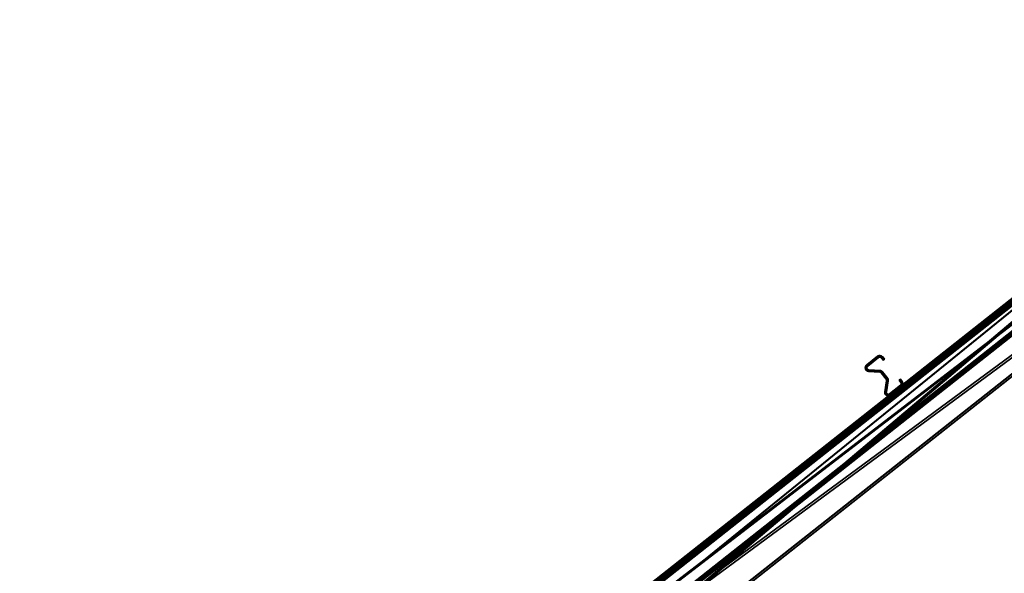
# Model space of a CAD drawing. Header units: millimetres. Extents: x 93711086 to 93775423, y 1247239064 to 1247319365.
# Tile 4 of 256: x 93720195 to 93722754, y 1247247997 to 1247249436. Entities that reach past the tile are written whole.
import ezdxf

# ---------------------------------------------------------------- set-up
doc = ezdxf.new("R2010")
doc.units = ezdxf.units.MM
doc.layers.add('BEAM', color=7, linetype='Continuous')

# ---------------------------------------------------------------- blocks, each defined once
blk = doc.blocks.new('d0f043a5-ffd2-42e8-9550-40fc0c23f07d')
at = {"color": 0, "transparency": 16777216}
mesh = blk.add_polyface(dxfattribs=at)
corners = [(93722396.4, 1247248538.7, 2826.4), (93722424.9, 1247248561.2, 2826.4), (93722424.9, 1247248561.2, 1626.4), (93722396.4, 1247248538.7, 1626.4), (93722426.5, 1247248562.2, 2826.4), (93722426.5, 1247248562.2, 1626.4), (93722428.2, 1247248562.9, 2826.4), (93722428.2, 1247248562.9, 1626.4), (93722430, 1247248563.2, 1626.4), (93722428.4, 1247248558.5, 2826.4), (93722427.5, 1247248558, 2826.4), (93722427.5, 1247248558, 1626.4), (93722428.4, 1247248558.5, 1626.4), (93722399, 1247248535.4, 2826.4), (93722399, 1247248535.4, 1626.4), (93722398.3, 1247248534.8, 2826.4), (93722398.3, 1247248534.8, 1626.4), (93722397.7, 1247248534, 2826.4), (93722397.7, 1247248534, 1626.4), (93722397.3, 1247248533.1, 2826.4), (93722397.3, 1247248533.1, 1626.4), (93722397.1, 1247248532.2, 2826.4), (93722397.1, 1247248532.2, 1626.4), (93722397, 1247248531.2, 2826.4), (93722397, 1247248531.2, 1626.4), (93722392.9, 1247248531.2, 2826.4), (93722393, 1247248532.9, 2826.4), (93722393, 1247248532.9, 1626.4), (93722393.4, 1247248534.5, 2826.4), (93722393.4, 1247248534.5, 1626.4), (93722394.1, 1247248536.1, 2826.4), (93722394.1, 1247248536.1, 1626.4), (93722395.2, 1247248537.5, 2826.4), (93722395.2, 1247248537.5, 1626.4), (93722393.1, 1247248529.4, 1626.4), (93722430, 1247248563.2, 2826.4), (93722429.3, 1247248558.9, 2826.4)]
mesh.append_faces([[corners[k] for k in face] for face in [(0, 2, 3, 0), (1, 5, 2, 1), (4, 7, 5, 4), (6, 8, 7, 6), (9, 11, 12, 9), (10, 14, 11, 10), (13, 16, 14, 13), (15, 18, 16, 15), (17, 20, 18, 17), (19, 22, 20, 19), (21, 24, 22, 21), (26, 29, 27, 26), (28, 31, 29, 28), (30, 33, 31, 30), (32, 3, 33, 32)]], dxfattribs={"vtx0": -1, "color": 0})
mesh.append_faces([[corners[k] for k in face] for face in [(3, 5, 8, 3), (34, 27, 31, 34), (31, 3, 8, 31), (31, 8, 11, 31), (32, 28, 25, 32), (4, 32, 25, 4), (15, 4, 25, 15)]], dxfattribs={"vtx0": -1, "vtx1": -1, "vtx2": -1, "vtx3": -1, "color": 0})
mesh.append_faces([[corners[k] for k in face] for face in [(31, 11, 14, 31), (31, 14, 16, 31), (31, 16, 18, 31), (31, 18, 20, 31), (31, 20, 22, 31), (31, 22, 24, 31)]], dxfattribs={"vtx0": -1, "vtx2": -1, "vtx3": -1, "color": 0})
mesh.append_faces([[corners[k] for k in face] for face in [(4, 1, 32, 4), (9, 36, 4, 9), (10, 9, 4, 10), (13, 10, 4, 13), (15, 13, 4, 15), (17, 15, 25, 17), (19, 17, 25, 19), (21, 19, 25, 21)]], dxfattribs={"vtx1": -1, "vtx2": -1, "vtx3": -1, "color": 0})
mesh.append_faces([[corners[k] for k in face] for face in [(0, 1, 2, 0), (1, 4, 5, 1), (4, 6, 7, 4), (9, 10, 11, 9), (10, 13, 14, 10), (13, 15, 16, 13), (15, 17, 18, 15), (17, 19, 20, 17), (19, 21, 22, 19), (21, 23, 24, 21), (25, 26, 27, 25), (26, 28, 29, 26), (28, 30, 31, 28), (30, 32, 33, 30), (32, 0, 3, 32), (3, 2, 5, 3), (5, 7, 8, 5), (27, 29, 31, 27), (31, 33, 3, 31), (1, 0, 32, 1), (32, 30, 28, 32), (28, 26, 25, 28), (35, 6, 4, 35)]], dxfattribs={"vtx2": -1, "vtx3": -1, "color": 0})
mesh = blk.add_polyface(dxfattribs=at)
corners = [(93722428.2, 1247248562.9, 2826.4), (93722430, 1247248563.2, 2826.4), (93722430, 1247248563.2, 1626.4), (93722431.8, 1247248563.2, 2826.4), (93722431.8, 1247248563.2, 1626.4), (93722433.6, 1247248562.8, 2826.4), (93722433.6, 1247248562.8, 1626.4), (93722435.3, 1247248562, 2826.4), (93722435.3, 1247248562, 1626.4), (93722436.8, 1247248561, 2826.4), (93722436.8, 1247248561, 1626.4), (93722438, 1247248559.7, 2826.4), (93722438, 1247248559.7, 1626.4), (93722442.5, 1247248554, 2826.4), (93722442.5, 1247248554, 1626.4), (93722439.3, 1247248551.4, 2826.4), (93722439.3, 1247248551.4, 1626.4), (93722434.8, 1247248557.1, 2826.4), (93722434.8, 1247248557.1, 1626.4), (93722434.1, 1247248557.8, 2826.4), (93722434.1, 1247248557.8, 1626.4), (93722433.2, 1247248558.4, 2826.4), (93722433.2, 1247248558.4, 1626.4), (93722432.3, 1247248558.8, 2826.4), (93722432.3, 1247248558.8, 1626.4), (93722431.3, 1247248559.1, 2826.4), (93722431.3, 1247248559.1, 1626.4), (93722430.3, 1247248559.1, 2826.4), (93722430.3, 1247248559.1, 1626.4), (93722429.3, 1247248558.9, 2826.4), (93722429.3, 1247248558.9, 1626.4), (93722428.4, 1247248558.5, 2826.4), (93722428.4, 1247248558.5, 1626.4), (93722427.5, 1247248558, 1626.4), (93722426.5, 1247248562.2, 2826.4)]
mesh.append_faces([[corners[k] for k in face] for face in [(1, 4, 2, 1), (3, 6, 4, 3), (5, 8, 6, 5), (7, 10, 8, 7), (9, 12, 10, 9), (11, 14, 12, 11), (13, 16, 14, 13), (15, 18, 16, 15), (17, 20, 18, 17), (19, 22, 20, 19), (21, 24, 22, 21), (23, 26, 24, 23), (25, 28, 26, 25), (27, 30, 28, 27), (29, 32, 30, 29)]], dxfattribs={"vtx0": -1, "color": 0})
mesh.append_faces([[corners[k] for k in face] for face in [(2, 6, 10, 2), (10, 14, 18, 10), (2, 10, 18, 2), (13, 9, 5, 13), (5, 1, 34, 5), (13, 5, 34, 13), (21, 13, 34, 21)]], dxfattribs={"vtx0": -1, "vtx1": -1, "vtx2": -1, "vtx3": -1, "color": 0})
mesh.append_faces([[corners[k] for k in face] for face in [(2, 18, 20, 2), (2, 20, 22, 2), (2, 22, 24, 2), (2, 24, 26, 2), (2, 26, 28, 2), (2, 28, 30, 2), (2, 30, 32, 2), (2, 32, 33, 2)]], dxfattribs={"vtx0": -1, "vtx2": -1, "vtx3": -1, "color": 0})
mesh.append_faces([[corners[k] for k in face] for face in [(19, 17, 13, 19), (21, 19, 13, 21), (23, 21, 34, 23), (25, 23, 34, 25), (27, 25, 34, 27), (29, 27, 34, 29)]], dxfattribs={"vtx1": -1, "vtx2": -1, "vtx3": -1, "color": 0})
mesh.append_faces([[corners[k] for k in face] for face in [(0, 1, 2, 0), (1, 3, 4, 1), (3, 5, 6, 3), (5, 7, 8, 5), (7, 9, 10, 7), (9, 11, 12, 9), (11, 13, 14, 11), (13, 15, 16, 13), (15, 17, 18, 15), (17, 19, 20, 17), (19, 21, 22, 19), (21, 23, 24, 21), (23, 25, 26, 23), (25, 27, 28, 25), (27, 29, 30, 27), (29, 31, 32, 29), (2, 4, 6, 2), (6, 8, 10, 6), (10, 12, 14, 10), (14, 16, 18, 14), (17, 15, 13, 17), (13, 11, 9, 13), (9, 7, 5, 9), (5, 3, 1, 5)]], dxfattribs={"vtx2": -1, "vtx3": -1, "color": 0})
mesh = blk.add_polyface(dxfattribs=at)
corners = [(93722397, 1247248531.2, 2826.4), (93722397.1, 1247248530.3, 2826.4), (93722397.1, 1247248530.3, 1626.4), (93722397, 1247248531.2, 1626.4), (93722397.4, 1247248529.4, 2826.4), (93722397.4, 1247248529.4, 1626.4), (93722397.8, 1247248528.5, 2826.4), (93722397.8, 1247248528.5, 1626.4), (93722398.4, 1247248527.8, 2826.4), (93722398.4, 1247248527.8, 1626.4), (93722399.2, 1247248527.2, 2826.4), (93722399.2, 1247248527.2, 1626.4), (93722400, 1247248526.7, 2826.4), (93722400, 1247248526.7, 1626.4), (93722400.9, 1247248526.4, 2826.4), (93722400.9, 1247248526.4, 1626.4), (93722401.5, 1247248522.1, 2826.4), (93722399.8, 1247248522.4, 2826.4), (93722399.8, 1247248522.4, 1626.4), (93722398.2, 1247248522.9, 2826.4), (93722398.2, 1247248522.9, 1626.4), (93722396.7, 1247248523.8, 2826.4), (93722396.7, 1247248523.8, 1626.4), (93722395.4, 1247248524.9, 2826.4), (93722395.4, 1247248524.9, 1626.4), (93722394.4, 1247248526.3, 2826.4), (93722394.4, 1247248526.3, 1626.4), (93722393.6, 1247248527.8, 2826.4), (93722393.6, 1247248527.8, 1626.4), (93722393.1, 1247248529.4, 2826.4), (93722393.1, 1247248529.4, 1626.4), (93722392.9, 1247248531.2, 2826.4), (93722392.9, 1247248531.2, 1626.4), (93722393, 1247248532.9, 1626.4), (93722394.1, 1247248536.1, 1626.4), (93722397.1, 1247248532.2, 2826.4)]
mesh.append_faces([[corners[k] for k in face] for face in [(0, 2, 3, 0), (1, 5, 2, 1), (4, 7, 5, 4), (6, 9, 7, 6), (8, 11, 9, 8), (10, 13, 11, 10), (12, 15, 13, 12), (17, 20, 18, 17), (19, 22, 20, 19), (21, 24, 22, 21), (23, 26, 24, 23), (25, 28, 26, 25), (27, 30, 28, 27), (29, 32, 30, 29), (31, 33, 32, 31)]], dxfattribs={"vtx0": -1, "color": 0})
mesh.append_faces([[corners[k] for k in face] for face in [(22, 26, 30, 22), (22, 30, 34, 22), (22, 34, 3, 22), (31, 27, 23, 31), (23, 19, 16, 23), (31, 23, 16, 31), (10, 31, 16, 10)]], dxfattribs={"vtx0": -1, "vtx1": -1, "vtx2": -1, "vtx3": -1, "color": 0})
mesh.append_faces([[corners[k] for k in face] for face in [(22, 3, 2, 22), (22, 2, 5, 22), (22, 5, 7, 22), (22, 7, 9, 22), (22, 9, 11, 22), (22, 11, 13, 22), (22, 13, 15, 22)]], dxfattribs={"vtx0": -1, "vtx2": -1, "vtx3": -1, "color": 0})
mesh.append_faces([[corners[k] for k in face] for face in [(0, 35, 31, 0), (1, 0, 31, 1), (4, 1, 31, 4), (6, 4, 31, 6), (8, 6, 31, 8), (10, 8, 31, 10), (12, 10, 16, 12)]], dxfattribs={"vtx1": -1, "vtx2": -1, "vtx3": -1, "color": 0})
mesh.append_faces([[corners[k] for k in face] for face in [(0, 1, 2, 0), (1, 4, 5, 1), (4, 6, 7, 4), (6, 8, 9, 6), (8, 10, 11, 8), (10, 12, 13, 10), (12, 14, 15, 12), (16, 17, 18, 16), (17, 19, 20, 17), (19, 21, 22, 19), (21, 23, 24, 21), (23, 25, 26, 23), (25, 27, 28, 25), (27, 29, 30, 27), (29, 31, 32, 29), (18, 20, 22, 18), (22, 24, 26, 22), (26, 28, 30, 26), (30, 32, 33, 30), (31, 29, 27, 31), (27, 25, 23, 27), (23, 21, 19, 23), (19, 17, 16, 19)]], dxfattribs={"vtx2": -1, "vtx3": -1, "color": 0})
mesh = blk.add_polyface(dxfattribs=at)
corners = [(93722400.9, 1247248526.4, 2826.4), (93722401.8, 1247248526.2, 2826.4), (93722401.8, 1247248526.2, 1626.4), (93722400.9, 1247248526.4, 1626.4), (93722430.9, 1247248524.2, 2826.4), (93722430.9, 1247248524.2, 1626.4), (93722432.5, 1247248524, 2826.4), (93722432.5, 1247248524, 1626.4), (93722434, 1247248523.5, 2826.4), (93722434, 1247248523.5, 1626.4), (93722435.3, 1247248522.8, 2826.4), (93722435.3, 1247248522.8, 1626.4), (93722436.6, 1247248521.8, 2826.4), (93722436.6, 1247248521.8, 1626.4), (93722437.6, 1247248520.7, 2826.4), (93722437.6, 1247248520.7, 1626.4), (93722450.4, 1247248504.5, 2826.4), (93722450.4, 1247248504.5, 1626.4), (93722434.4, 1247248518.1, 2826.4), (93722433.8, 1247248518.8, 2826.4), (93722433.8, 1247248518.8, 1626.4), (93722434.4, 1247248518.1, 1626.4), (93722433.1, 1247248519.3, 2826.4), (93722433.1, 1247248519.3, 1626.4), (93722432.3, 1247248519.7, 2826.4), (93722432.3, 1247248519.7, 1626.4), (93722431.5, 1247248520, 2826.4), (93722431.5, 1247248520, 1626.4), (93722430.7, 1247248520.1, 2826.4), (93722430.7, 1247248520.1, 1626.4), (93722401.5, 1247248522.1, 2826.4), (93722401.5, 1247248522.1, 1626.4), (93722399.8, 1247248522.4, 1626.4), (93722451.3, 1247248503.2, 1626.4), (93722396.7, 1247248523.8, 1626.4), (93722447.7, 1247248501.2, 1626.4), (93722447.2, 1247248501.9, 1626.4), (93722451.9, 1247248501.8, 2826.4), (93722400, 1247248526.7, 2826.4)]
mesh.append_faces([[corners[k] for k in face] for face in [(0, 2, 3, 0), (1, 5, 2, 1), (4, 7, 5, 4), (6, 9, 7, 6), (8, 11, 9, 8), (10, 13, 11, 10), (12, 15, 13, 12), (14, 17, 15, 14), (18, 20, 21, 18), (19, 23, 20, 19), (22, 25, 23, 22), (24, 27, 25, 24), (26, 29, 27, 26), (28, 31, 29, 28), (30, 32, 31, 30)]], dxfattribs={"vtx0": -1, "color": 0})
mesh.append_faces([[corners[k] for k in face] for face in [(2, 7, 11, 2), (11, 15, 33, 11), (29, 32, 34, 29), (29, 34, 3, 29), (27, 2, 11, 27), (12, 8, 4, 12), (37, 12, 4, 37), (37, 4, 19, 37)]], dxfattribs={"vtx0": -1, "vtx1": -1, "vtx2": -1, "vtx3": -1, "color": 0})
mesh.append_faces([[corners[k] for k in face] for face in [(27, 3, 2, 27), (11, 35, 36, 11), (4, 30, 28, 4), (4, 28, 26, 4), (4, 26, 24, 4), (4, 24, 22, 4), (4, 22, 19, 4)]], dxfattribs={"vtx0": -1, "vtx2": -1, "vtx3": -1, "color": 0})
mesh.append_faces([[corners[k] for k in face] for face in [(27, 29, 3, 27), (25, 27, 11, 25), (23, 25, 11, 23), (20, 23, 11, 20), (21, 20, 11, 21), (0, 38, 30, 0), (1, 0, 30, 1), (4, 1, 30, 4)]], dxfattribs={"vtx1": -1, "vtx2": -1, "vtx3": -1, "color": 0})
mesh.append_faces([[corners[k] for k in face] for face in [(0, 1, 2, 0), (1, 4, 5, 1), (4, 6, 7, 4), (6, 8, 9, 6), (8, 10, 11, 8), (10, 12, 13, 10), (12, 14, 15, 12), (14, 16, 17, 14), (18, 19, 20, 18), (19, 22, 23, 19), (22, 24, 25, 22), (24, 26, 27, 24), (26, 28, 29, 26), (28, 30, 31, 28), (2, 5, 7, 2), (7, 9, 11, 7), (11, 13, 15, 11), (15, 17, 33, 15), (29, 31, 32, 29), (16, 14, 12, 16), (12, 10, 8, 12), (8, 6, 4, 8)]], dxfattribs={"vtx2": -1, "vtx3": -1, "color": 0})
mesh = blk.add_polyface(dxfattribs=at)
corners = [(93722450.4, 1247248504.5, 2826.4), (93722451.3, 1247248503.2, 2826.4), (93722451.3, 1247248503.2, 1626.4), (93722450.4, 1247248504.5, 1626.4), (93722451.9, 1247248501.8, 2826.4), (93722451.9, 1247248501.8, 1626.4), (93722452.3, 1247248500.2, 2826.4), (93722452.3, 1247248500.2, 1626.4), (93722452.4, 1247248498.7, 2826.4), (93722452.4, 1247248498.7, 1626.4), (93722452.3, 1247248497.2, 2826.4), (93722452.3, 1247248497.2, 1626.4), (93722447.5, 1247248468.4, 1626.4), (93722484.4, 1247248486, 2826.4), (93722485.1, 1247248486.7, 2826.4), (93722485.1, 1247248486.7, 1626.4), (93722484.4, 1247248486, 1626.4), (93722485.2, 1247248493.2, 2826.4), (93722480.7, 1247248498.9, 2826.4), (93722480.7, 1247248498.9, 1626.4), (93722485.2, 1247248493.2, 1626.4), (93722484, 1247248501.5, 2826.4), (93722484, 1247248501.5, 1626.4), (93722488.5, 1247248495.8, 1626.4), (93722443.4, 1247248469, 2826.4), (93722448.2, 1247248497.8, 2826.4), (93722448.2, 1247248497.8, 1626.4), (93722448.3, 1247248498.7, 2826.4), (93722448.3, 1247248498.7, 1626.4), (93722448.2, 1247248499.6, 2826.4), (93722448.2, 1247248499.6, 1626.4), (93722448, 1247248500.4, 2826.4), (93722448, 1247248500.4, 1626.4), (93722447.7, 1247248501.2, 2826.4), (93722447.7, 1247248501.2, 1626.4), (93722447.2, 1247248501.9, 2826.4), (93722447.2, 1247248501.9, 1626.4), (93722434.4, 1247248518.1, 2826.4), (93722434.4, 1247248518.1, 1626.4), (93722485.8, 1247248492.4, 1626.4), (93722435.3, 1247248522.8, 1626.4), (93722444, 1247248464, 1626.4), (93722485.8, 1247248492.4, 2826.4), (93722447.5, 1247248468.4, 2826.4), (93722436.6, 1247248521.8, 2826.4), (93722447.4, 1247248467.4, 2826.4), (93722433.8, 1247248518.8, 2826.4)]
mesh.append_faces([[corners[k] for k in face] for face in [(0, 2, 3, 0), (1, 5, 2, 1), (4, 7, 5, 4), (6, 9, 7, 6), (8, 11, 9, 8), (10, 12, 11, 10), (13, 15, 16, 13), (17, 19, 20, 17), (18, 22, 19, 18), (21, 23, 22, 21), (25, 28, 26, 25), (27, 30, 28, 27), (29, 32, 30, 29), (31, 34, 32, 31), (33, 36, 34, 33), (35, 38, 36, 35)]], dxfattribs={"vtx0": -1, "color": 0})
mesh.append_faces([[corners[k] for k in face] for face in [(2, 7, 11, 2), (40, 2, 11, 40), (11, 41, 26, 11), (40, 11, 34, 40), (43, 8, 4, 43), (4, 0, 44, 4), (27, 43, 4, 27)]], dxfattribs={"vtx0": -1, "vtx1": -1, "vtx2": -1, "vtx3": -1, "color": 0})
mesh.append_faces([[corners[k] for k in face] for face in [(11, 26, 28, 11), (11, 28, 30, 11), (11, 30, 32, 11), (11, 32, 34, 11), (21, 17, 42, 21), (27, 45, 43, 27), (4, 46, 37, 4)]], dxfattribs={"vtx0": -1, "vtx2": -1, "vtx3": -1, "color": 0})
mesh.append_faces([[corners[k] for k in face] for face in [(39, 20, 22, 39), (36, 38, 40, 36), (27, 25, 45, 27), (29, 27, 4, 29), (31, 29, 4, 31), (33, 31, 4, 33), (35, 33, 4, 35), (37, 35, 4, 37)]], dxfattribs={"vtx1": -1, "vtx2": -1, "vtx3": -1, "color": 0})
mesh.append_faces([[corners[k] for k in face] for face in [(0, 1, 2, 0), (1, 4, 5, 1), (4, 6, 7, 4), (6, 8, 9, 6), (8, 10, 11, 8), (13, 14, 15, 13), (17, 18, 19, 17), (18, 21, 22, 18), (24, 25, 26, 24), (25, 27, 28, 25), (27, 29, 30, 27), (29, 31, 32, 29), (31, 33, 34, 31), (33, 35, 36, 33), (35, 37, 38, 35), (2, 5, 7, 2), (7, 9, 11, 7), (20, 19, 22, 20), (21, 18, 17, 21), (8, 6, 4, 8), (4, 1, 0, 4)]], dxfattribs={"vtx2": -1, "vtx3": -1, "color": 0})
mesh = blk.add_polyface(dxfattribs=at)
corners = [(93722447.5, 1247248468.4, 2826.4), (93722447.4, 1247248467.4, 2826.4), (93722447.4, 1247248467.4, 1626.4), (93722447.5, 1247248468.4, 1626.4), (93722447.5, 1247248466.5, 2826.4), (93722447.5, 1247248466.5, 1626.4), (93722447.8, 1247248465.5, 2826.4), (93722447.8, 1247248465.5, 1626.4), (93722448.3, 1247248464.7, 2826.4), (93722448.3, 1247248464.7, 1626.4), (93722448.8, 1247248463.9, 2826.4), (93722448.8, 1247248463.9, 1626.4), (93722449.6, 1247248463.3, 2826.4), (93722449.6, 1247248463.3, 1626.4), (93722450.4, 1247248462.8, 1626.4), (93722450.2, 1247248458.5, 2826.4), (93722448.6, 1247248459.1, 2826.4), (93722448.6, 1247248459.1, 1626.4), (93722447.1, 1247248460, 2826.4), (93722447.1, 1247248460, 1626.4), (93722445.8, 1247248461.1, 2826.4), (93722445.8, 1247248461.1, 1626.4), (93722444.8, 1247248462.4, 2826.4), (93722444.8, 1247248462.4, 1626.4), (93722444, 1247248464, 2826.4), (93722444, 1247248464, 1626.4), (93722443.5, 1247248465.6, 2826.4), (93722443.5, 1247248465.6, 1626.4), (93722443.3, 1247248467.3, 2826.4), (93722443.3, 1247248467.3, 1626.4), (93722443.4, 1247248469, 2826.4), (93722443.4, 1247248469, 1626.4), (93722448.2, 1247248497.8, 1626.4), (93722455.3, 1247248458.6, 1626.4), (93722452.3, 1247248497.2, 1626.4), (93722448.2, 1247248497.8, 2826.4), (93722455.3, 1247248458.6, 2826.4), (93722451.3, 1247248462.5, 2826.4), (93722450.4, 1247248462.8, 2826.4)]
mesh.append_faces([[corners[k] for k in face] for face in [(0, 2, 3, 0), (1, 5, 2, 1), (4, 7, 5, 4), (6, 9, 7, 6), (8, 11, 9, 8), (10, 13, 11, 10), (12, 14, 13, 12), (16, 19, 17, 16), (18, 21, 19, 18), (20, 23, 21, 20), (22, 25, 23, 22), (24, 27, 25, 24), (26, 29, 27, 26), (28, 31, 29, 28), (30, 32, 31, 30)]], dxfattribs={"vtx0": -1, "color": 0})
mesh.append_faces([[corners[k] for k in face] for face in [(17, 21, 25, 17), (25, 29, 32, 25), (13, 33, 25, 13), (35, 28, 24, 35), (24, 20, 16, 24), (24, 16, 36, 24), (24, 36, 37, 24), (35, 24, 1, 35)]], dxfattribs={"vtx0": -1, "vtx1": -1, "vtx2": -1, "vtx3": -1, "color": 0})
mesh.append_faces([[corners[k] for k in face] for face in [(24, 37, 38, 24), (24, 38, 12, 24), (24, 12, 10, 24), (24, 10, 8, 24), (24, 8, 6, 24), (24, 6, 4, 24), (24, 4, 1, 24)]], dxfattribs={"vtx0": -1, "vtx2": -1, "vtx3": -1, "color": 0})
mesh.append_faces([[corners[k] for k in face] for face in [(11, 13, 25, 11), (9, 11, 25, 9), (7, 9, 25, 7), (5, 7, 25, 5), (2, 5, 25, 2), (3, 2, 25, 3), (34, 3, 25, 34)]], dxfattribs={"vtx1": -1, "vtx2": -1, "vtx3": -1, "color": 0})
mesh.append_faces([[corners[k] for k in face] for face in [(0, 1, 2, 0), (1, 4, 5, 1), (4, 6, 7, 4), (6, 8, 9, 6), (8, 10, 11, 8), (10, 12, 13, 10), (15, 16, 17, 15), (16, 18, 19, 16), (18, 20, 21, 18), (20, 22, 23, 20), (22, 24, 25, 22), (24, 26, 27, 24), (26, 28, 29, 26), (28, 30, 31, 28), (17, 19, 21, 17), (21, 23, 25, 21), (25, 27, 29, 25), (29, 31, 32, 29), (35, 30, 28, 35), (28, 26, 24, 28), (24, 22, 20, 24), (20, 18, 16, 20)]], dxfattribs={"vtx2": -1, "vtx3": -1, "color": 0})
mesh = blk.add_polyface(dxfattribs=at)
corners = [(93722452.3, 1247248497.2, 2826.4), (93722447.5, 1247248468.4, 2826.4), (93722447.5, 1247248468.4, 1626.4), (93722449.6, 1247248463.3, 2826.4), (93722450.4, 1247248462.8, 2826.4), (93722450.4, 1247248462.8, 1626.4), (93722451.3, 1247248462.5, 2826.4), (93722451.3, 1247248462.5, 1626.4), (93722452.2, 1247248462.3, 2826.4), (93722452.2, 1247248462.3, 1626.4), (93722453.2, 1247248462.4, 2826.4), (93722453.2, 1247248462.4, 1626.4), (93722454.1, 1247248462.6, 2826.4), (93722454.1, 1247248462.6, 1626.4), (93722455, 1247248462.9, 2826.4), (93722455, 1247248462.9, 1626.4), (93722455.8, 1247248463.4, 2826.4), (93722455.8, 1247248463.4, 1626.4), (93722484.4, 1247248486, 2826.4), (93722484.4, 1247248486, 1626.4), (93722486.9, 1247248482.7, 2826.4), (93722458.4, 1247248460.2, 2826.4), (93722458.4, 1247248460.2, 1626.4), (93722486.9, 1247248482.7, 1626.4), (93722456.9, 1247248459.3, 2826.4), (93722456.9, 1247248459.3, 1626.4), (93722455.3, 1247248458.6, 2826.4), (93722455.3, 1247248458.6, 1626.4), (93722453.7, 1247248458.3, 2826.4), (93722453.7, 1247248458.3, 1626.4), (93722451.9, 1247248458.2, 2826.4), (93722451.9, 1247248458.2, 1626.4), (93722450.2, 1247248458.5, 2826.4), (93722450.2, 1247248458.5, 1626.4), (93722448.6, 1247248459.1, 1626.4), (93722488.2, 1247248484, 1626.4), (93722444, 1247248464, 1626.4), (93722449.6, 1247248463.3, 1626.4), (93722448.6, 1247248459.1, 2826.4), (93722488.2, 1247248484, 2826.4), (93722452.4, 1247248498.7, 2826.4), (93722490.4, 1247248490.8, 2826.4)]
mesh.append_faces([[corners[k] for k in face] for face in [(4, 7, 5, 4), (6, 9, 7, 6), (8, 11, 9, 8), (10, 13, 11, 10), (12, 15, 13, 12), (14, 17, 15, 14), (16, 19, 17, 16), (20, 22, 23, 20), (21, 25, 22, 21), (24, 27, 25, 24), (26, 29, 27, 26), (28, 31, 29, 28), (30, 33, 31, 30), (32, 34, 33, 32)]], dxfattribs={"vtx0": -1, "color": 0})
mesh.append_faces([[corners[k] for k in face] for face in [(35, 22, 27, 35), (27, 31, 34, 27), (27, 34, 36, 27), (15, 35, 27, 15), (38, 30, 26, 38), (26, 21, 39, 26), (26, 39, 41, 26), (26, 41, 18, 26)]], dxfattribs={"vtx0": -1, "vtx1": -1, "vtx2": -1, "vtx3": -1, "color": 0})
mesh.append_faces([[corners[k] for k in face] for face in [(26, 18, 16, 26), (26, 16, 14, 26), (26, 14, 12, 26), (26, 12, 10, 26), (26, 10, 8, 26), (26, 8, 6, 26)]], dxfattribs={"vtx0": -1, "vtx2": -1, "vtx3": -1, "color": 0})
mesh.append_faces([[corners[k] for k in face] for face in [(17, 19, 35, 17), (15, 17, 35, 15), (13, 15, 27, 13), (11, 13, 27, 11), (9, 11, 27, 9), (7, 9, 27, 7), (5, 7, 27, 5), (37, 5, 27, 37)]], dxfattribs={"vtx1": -1, "vtx2": -1, "vtx3": -1, "color": 0})
mesh.append_faces([[corners[k] for k in face] for face in [(0, 1, 2, 0), (3, 4, 5, 3), (4, 6, 7, 4), (6, 8, 9, 6), (8, 10, 11, 8), (10, 12, 13, 10), (12, 14, 15, 12), (14, 16, 17, 14), (16, 18, 19, 16), (20, 21, 22, 20), (21, 24, 25, 21), (24, 26, 27, 24), (26, 28, 29, 26), (28, 30, 31, 28), (30, 32, 33, 30), (35, 23, 22, 35), (22, 25, 27, 22), (27, 29, 31, 27), (31, 33, 34, 31), (38, 32, 30, 38), (30, 28, 26, 30), (26, 24, 21, 26), (21, 20, 39, 21), (1, 0, 40, 1)]], dxfattribs={"vtx2": -1, "vtx3": -1, "color": 0})
mesh = blk.add_polyface(dxfattribs=at)
corners = [(93722485.1, 1247248486.7, 2826.4), (93722485.7, 1247248487.5, 2826.4), (93722485.7, 1247248487.5, 1626.4), (93722485.1, 1247248486.7, 1626.4), (93722486.1, 1247248488.4, 2826.4), (93722486.1, 1247248488.4, 1626.4), (93722486.3, 1247248489.4, 2826.4), (93722486.3, 1247248489.4, 1626.4), (93722486.3, 1247248490.5, 2826.4), (93722486.3, 1247248490.5, 1626.4), (93722486.1, 1247248491.5, 2826.4), (93722486.1, 1247248491.5, 1626.4), (93722485.8, 1247248492.4, 2826.4), (93722485.8, 1247248492.4, 1626.4), (93722485.2, 1247248493.2, 2826.4), (93722485.2, 1247248493.2, 1626.4), (93722484, 1247248501.5, 2826.4), (93722488.5, 1247248495.8, 2826.4), (93722488.5, 1247248495.8, 1626.4), (93722489.4, 1247248494.3, 2826.4), (93722489.4, 1247248494.3, 1626.4), (93722490.1, 1247248492.6, 2826.4), (93722490.1, 1247248492.6, 1626.4), (93722490.4, 1247248490.8, 2826.4), (93722490.4, 1247248490.8, 1626.4), (93722490.4, 1247248489, 2826.4), (93722490.4, 1247248489, 1626.4), (93722490, 1247248487.2, 2826.4), (93722490, 1247248487.2, 1626.4), (93722489.3, 1247248485.5, 2826.4), (93722489.3, 1247248485.5, 1626.4), (93722488.2, 1247248484, 2826.4), (93722488.2, 1247248484, 1626.4), (93722486.9, 1247248482.7, 2826.4), (93722486.9, 1247248482.7, 1626.4), (93722484, 1247248501.5, 1626.4), (93722484.4, 1247248486, 1626.4), (93722484.4, 1247248486, 2826.4)]
mesh.append_faces([[corners[k] for k in face] for face in [(0, 2, 3, 0), (1, 5, 2, 1), (4, 7, 5, 4), (6, 9, 7, 6), (8, 11, 9, 8), (10, 13, 11, 10), (12, 15, 13, 12), (17, 20, 18, 17), (19, 22, 20, 19), (21, 24, 22, 21), (23, 26, 24, 23), (25, 28, 26, 25), (27, 30, 28, 27), (29, 32, 30, 29), (31, 34, 32, 31)]], dxfattribs={"vtx0": -1, "color": 0})
mesh.append_faces([[corners[k] for k in face] for face in [(35, 20, 24, 35), (24, 28, 32, 24), (35, 24, 32, 35), (11, 35, 32, 11), (31, 27, 23, 31), (23, 19, 16, 23), (23, 16, 12, 23)]], dxfattribs={"vtx0": -1, "vtx1": -1, "vtx2": -1, "vtx3": -1, "color": 0})
mesh.append_faces([[corners[k] for k in face] for face in [(23, 12, 10, 23), (23, 10, 8, 23), (23, 8, 6, 23), (23, 6, 4, 23), (23, 4, 1, 23), (23, 1, 0, 23), (23, 0, 37, 23)]], dxfattribs={"vtx0": -1, "vtx2": -1, "vtx3": -1, "color": 0})
mesh.append_faces([[corners[k] for k in face] for face in [(11, 13, 35, 11), (9, 11, 32, 9), (7, 9, 32, 7), (5, 7, 32, 5), (2, 5, 32, 2), (3, 2, 32, 3), (36, 3, 32, 36)]], dxfattribs={"vtx1": -1, "vtx2": -1, "vtx3": -1, "color": 0})
mesh.append_faces([[corners[k] for k in face] for face in [(0, 1, 2, 0), (1, 4, 5, 1), (4, 6, 7, 4), (6, 8, 9, 6), (8, 10, 11, 8), (10, 12, 13, 10), (12, 14, 15, 12), (16, 17, 18, 16), (17, 19, 20, 17), (19, 21, 22, 19), (21, 23, 24, 21), (23, 25, 26, 23), (25, 27, 28, 25), (27, 29, 30, 27), (29, 31, 32, 29), (31, 33, 34, 31), (35, 18, 20, 35), (20, 22, 24, 20), (24, 26, 28, 24), (28, 30, 32, 28), (31, 29, 27, 31), (27, 25, 23, 27), (23, 21, 19, 23), (19, 17, 16, 19)]], dxfattribs={"vtx2": -1, "vtx3": -1, "color": 0})
blk = doc.blocks.new('a88ce894-8b41-4f38-8f21-7cb9b8b15477')
at = {"color": 0, "transparency": 16777216}
mesh = blk.add_polyface(dxfattribs=at)
corners = [(93726110.5, 1247251340.4, 3478.5), (93723611.2, 1247249368, 3227.9), (93723611.2, 1247249366.8, 3232.2), (93723614, 1247249371, 3205.7), (93720200.4, 1247246675.4, 1942.5), (93723614.8, 1247249371, 3202.2), (93720201.5, 1247246675.6, 1939), (93723616.3, 1247249370.2, 3198.9), (93720203.2, 1247246675, 1935.9), (93723618.2, 1247249368.5, 3196.2), (93720205.3, 1247246673.5, 1933.3), (93723620.4, 1247249366.3, 3194.4), (93720207.6, 1247246671.4, 1931.5), (93723658.8, 1247249324.1, 3172.3), (93720247.8, 1247246630.6, 1910), (93723660.4, 1247249322.4, 3170.9), (93720249.5, 1247246629, 1908.7), (93723661.9, 1247249321.2, 3168.9), (93720251.1, 1247246627.9, 1906.7), (93723662.9, 1247249320.6, 3166.4), (93720252.4, 1247246627.4, 1904.3), (93723663.5, 1247249320.6, 3163.7), (93720253.2, 1247246627.6, 1901.7), (93723667.2, 1247249324.5, 3134.5), (93720259.2, 1247246633.3, 1873.4), (93723667.3, 1247249325.2, 3131.9), (93720259.5, 1247246634.2, 1870.8), (93723666.9, 1247249326.5, 3129.5), (93720259.2, 1247246635.6, 1868.5), (93723665.9, 1247249328.2, 3127.6), (93720258.4, 1247246637.5, 1866.6), (93723664.6, 1247249330.2, 3126.3), (93720257.2, 1247246639.6, 1865.4), (93723631.4, 1247249377.9, 3107.1), (93720225.5, 1247246688.4, 1846.8), (93723629.6, 1247249380.6, 3105.5), (93720223.9, 1247246691.3, 1845.2), (93723628.4, 1247249382.9, 3102.9), (93720222.8, 1247246693.7, 1842.7), (93723627.8, 1247249384.6, 3099.7), (93720222.5, 1247246695.6, 1839.6), (93723627.9, 1247249385.5, 3096.2), (93720222.9, 1247246696.8, 1836.1), (93723630.7, 1247249388.5, 3074), (93720227.4, 1247246701.1, 1814.6), (93723631.8, 1247249388.4, 3069.6), (93720228.8, 1247246701.3, 1810.4), (93723633.7, 1247249387.1, 3065.8), (93720231.1, 1247246700.1, 1806.7), (93723636.3, 1247249384.6, 3063.1), (93720233.9, 1247246697.8, 1804.1), (93723639.2, 1247249381.4, 3061.9), (93720236.8, 1247246694.7, 1802.9), (93723730.1, 1247249270.3, 3048.1), (93720328.8, 1247246584.4, 1789.5), (93723729.8, 1247249269.7, 3051.1), (93720328.3, 1247246583.7, 1792.4), (93723638.9, 1247249380.8, 3064.8), (93720236.3, 1247246693.9, 1805.7), (93723636.8, 1247249383.2, 3065.8), (93720234.1, 1247246696.3, 1806.6), (93723634.9, 1247249385.1, 3067.8), (93720232.1, 1247246698, 1808.6), (93723633.4, 1247249386.1, 3070.7), (93720230.4, 1247246698.9, 1811.4), (93723632.6, 1247249386.2, 3073.9), (93720229.3, 1247246698.7, 1814.6), (93723629.8, 1247249383.2, 3096.1), (93720224.8, 1247246694.4, 1836.1), (93723629.7, 1247249382.5, 3098.8), (93720224.5, 1247246693.6, 1838.7), (93723630.1, 1247249381.2, 3101.2), (93720224.7, 1247246692.1, 1841), (93723631.1, 1247249379.5, 3103.1), (93720225.5, 1247246690.3, 1842.8), (93723632.4, 1247249377.5, 3104.3), (93720226.7, 1247246688.2, 1844), (93723665.6, 1247249329.8, 3123.5), (93720258.4, 1247246639.3, 1862.7), (93723667.4, 1247249327.1, 3125.2), (93720260, 1247246636.5, 1864.3), (93723668.6, 1247249324.8, 3127.7), (93720261.1, 1247246634, 1866.8), (93723669.2, 1247249323.1, 3130.9), (93720261.4, 1247246632.1, 1869.9), (93723669.1, 1247249322.2, 3134.5), (93720261.1, 1247246631, 1873.3), (93723665.4, 1247249318.3, 3163.7), (93720255.1, 1247246625.3, 1901.7), (93723664.6, 1247249318.2, 3167.2), (93720254, 1247246625, 1905.1), (93723663.2, 1247249319.1, 3170.5), (93720252.3, 1247246625.6, 1908.3), (93723661.3, 1247249320.7, 3173.2), (93720250.2, 1247246627.1, 1910.9), (93723659.1, 1247249323, 3175), (93720247.8, 1247246629.3, 1912.7), (93723620.7, 1247249365.1, 3197.1), (93720207.7, 1247246670, 1934.2), (93723619, 1247249366.8, 3198.5), (93720205.9, 1247246671.7, 1935.5), (93723617.6, 1247249368, 3200.5), (93720204.3, 1247246672.7, 1937.4), (93723616.5, 1247249368.6, 3203), (93720203.1, 1247246673.2, 1939.8), (93723615.9, 1247249368.6, 3205.7), (93720202.3, 1247246673, 1942.4), (93723613.1, 1247249365.7, 3227.8), (93720197.7, 1247246668.7, 1964), (93723613.1, 1247249364.7, 3231.1), (93720197.5, 1247246667.6, 1967.1), (93723613.8, 1247249363, 3233.8), (93720198, 1247246665.6, 1969.8), (93723615.3, 1247249360.6, 3235.7), (93720199.3, 1247246663.1, 1971.6), (93723617.2, 1247249357.9, 3236.5), (93720201.1, 1247246660.4, 1972.4), (93723705.6, 1247249244.1, 3242.9), (93720289, 1247246546.3, 1978.6), (93723705.1, 1247249243.9, 3245.9), (93720288.3, 1247246545.8, 1981.5), (93723616.7, 1247249357.7, 3239.5), (93720200.4, 1247246660, 1975.3), (93723614.1, 1247249361.2, 3238.4), (93720197.9, 1247246663.6, 1974.3), (93723612.2, 1247249364.4, 3235.9), (93720196.2, 1247246666.9, 1971.8), (93720195.5, 1247246669.5, 1968.2)]
mesh.append_faces([[corners[k] for k in face] for face in [(0, 1, 2, 0)]], dxfattribs={"vtx0": -1, "color": 0})
mesh.append_faces([[corners[k] for k in face] for face in [(1, 3, 4, 1), (3, 5, 6, 3), (5, 7, 8, 5), (7, 9, 10, 7), (9, 11, 12, 9), (11, 13, 14, 11), (13, 15, 16, 13), (15, 17, 18, 15), (17, 19, 20, 17), (19, 21, 22, 19), (21, 23, 24, 21), (23, 25, 26, 23), (25, 27, 28, 25), (27, 29, 30, 27), (29, 31, 32, 29), (31, 33, 34, 31), (33, 35, 36, 33), (35, 37, 38, 35), (37, 39, 40, 37), (39, 41, 42, 39), (41, 43, 44, 41), (43, 45, 46, 43), (45, 47, 48, 45), (47, 49, 50, 47), (49, 51, 52, 49), (51, 53, 54, 51), (53, 55, 56, 53), (55, 57, 58, 55), (57, 59, 60, 57), (59, 61, 62, 59), (61, 63, 64, 61), (63, 65, 66, 63), (65, 67, 68, 65), (67, 69, 70, 67), (69, 71, 72, 69), (71, 73, 74, 71), (73, 75, 76, 73), (75, 77, 78, 75), (77, 79, 80, 77), (79, 81, 82, 79), (81, 83, 84, 81), (83, 85, 86, 83), (85, 87, 88, 85), (87, 89, 90, 87), (89, 91, 92, 89), (91, 93, 94, 91), (93, 95, 96, 93), (95, 97, 98, 95), (97, 99, 100, 97), (99, 101, 102, 99), (101, 103, 104, 101), (103, 105, 106, 103), (105, 107, 108, 105), (107, 109, 110, 107), (109, 111, 112, 109), (111, 113, 114, 111), (113, 115, 116, 113), (115, 117, 118, 115), (117, 119, 120, 117), (119, 121, 122, 119), (121, 123, 124, 121), (123, 125, 126, 123), (125, 2, 127, 125)]], dxfattribs={"vtx2": -1, "vtx3": -1, "color": 0})
mesh = blk.add_polyface(dxfattribs=at)
corners = [(93723611.2, 1247249368, 3227.9), (93720200.4, 1247246675.4, 1942.5), (93720195.9, 1247246671, 1964), (93723614, 1247249371, 3205.7), (93720201.5, 1247246675.6, 1939), (93723614.8, 1247249371, 3202.2), (93720203.2, 1247246675, 1935.9), (93723616.3, 1247249370.2, 3198.9), (93720205.3, 1247246673.5, 1933.3), (93723618.2, 1247249368.5, 3196.2), (93720207.6, 1247246671.4, 1931.5), (93723620.4, 1247249366.3, 3194.4), (93720247.8, 1247246630.6, 1910), (93723658.8, 1247249324.1, 3172.3), (93720249.5, 1247246629, 1908.7), (93723660.4, 1247249322.4, 3170.9), (93720251.1, 1247246627.9, 1906.7), (93723661.9, 1247249321.2, 3168.9), (93720252.4, 1247246627.4, 1904.3), (93723662.9, 1247249320.6, 3166.4), (93720253.2, 1247246627.6, 1901.7), (93723663.5, 1247249320.6, 3163.7), (93720259.2, 1247246633.3, 1873.4), (93723667.2, 1247249324.5, 3134.5), (93720259.5, 1247246634.2, 1870.8), (93723667.3, 1247249325.2, 3131.9), (93720259.2, 1247246635.6, 1868.5), (93723666.9, 1247249326.5, 3129.5), (93720258.4, 1247246637.5, 1866.6), (93723665.9, 1247249328.2, 3127.6), (93720257.2, 1247246639.6, 1865.4), (93723664.6, 1247249330.2, 3126.3), (93720225.5, 1247246688.4, 1846.8), (93723631.4, 1247249377.9, 3107.1), (93720223.9, 1247246691.3, 1845.2), (93723629.6, 1247249380.6, 3105.5), (93720222.8, 1247246693.7, 1842.7), (93723628.4, 1247249382.9, 3102.9), (93720222.5, 1247246695.6, 1839.6), (93723627.8, 1247249384.6, 3099.7), (93720222.9, 1247246696.8, 1836.1), (93723627.9, 1247249385.5, 3096.2), (93720227.4, 1247246701.1, 1814.6), (93723630.7, 1247249388.5, 3074), (93720228.8, 1247246701.3, 1810.4), (93723631.8, 1247249388.4, 3069.6), (93720231.1, 1247246700.1, 1806.7), (93723633.7, 1247249387.1, 3065.8), (93720233.9, 1247246697.8, 1804.1), (93723636.3, 1247249384.6, 3063.1), (93720236.8, 1247246694.7, 1802.9), (93723639.2, 1247249381.4, 3061.9), (93720328.8, 1247246584.4, 1789.5), (93723730.1, 1247249270.3, 3048.1), (93720328.3, 1247246583.7, 1792.4), (93723729.8, 1247249269.7, 3051.1), (93720236.3, 1247246693.9, 1805.7), (93723638.9, 1247249380.8, 3064.8), (93720234.1, 1247246696.3, 1806.6), (93723636.8, 1247249383.2, 3065.8), (93720232.1, 1247246698, 1808.6), (93723634.9, 1247249385.1, 3067.8), (93720230.4, 1247246698.9, 1811.4), (93723633.4, 1247249386.1, 3070.7), (93720229.3, 1247246698.7, 1814.6), (93723632.6, 1247249386.2, 3073.9), (93720224.8, 1247246694.4, 1836.1), (93723629.8, 1247249383.2, 3096.1), (93720224.5, 1247246693.6, 1838.7), (93723629.7, 1247249382.5, 3098.8), (93720224.7, 1247246692.1, 1841), (93723630.1, 1247249381.2, 3101.2), (93720225.5, 1247246690.3, 1842.8), (93723631.1, 1247249379.5, 3103.1), (93720226.7, 1247246688.2, 1844), (93723632.4, 1247249377.5, 3104.3), (93720258.4, 1247246639.3, 1862.7), (93723665.6, 1247249329.8, 3123.5), (93720260, 1247246636.5, 1864.3), (93723667.4, 1247249327.1, 3125.2), (93720261.1, 1247246634, 1866.8), (93723668.6, 1247249324.8, 3127.7), (93720261.4, 1247246632.1, 1869.9), (93723669.2, 1247249323.1, 3130.9), (93720261.1, 1247246631, 1873.3), (93723669.1, 1247249322.2, 3134.5), (93720255.1, 1247246625.3, 1901.7), (93723665.4, 1247249318.3, 3163.7), (93720254, 1247246625, 1905.1), (93723664.6, 1247249318.2, 3167.2), (93720252.3, 1247246625.6, 1908.3), (93723663.2, 1247249319.1, 3170.5), (93720250.2, 1247246627.1, 1910.9), (93723661.3, 1247249320.7, 3173.2), (93720247.8, 1247246629.3, 1912.7), (93723659.1, 1247249323, 3175), (93720207.7, 1247246670, 1934.2), (93723620.7, 1247249365.1, 3197.1), (93720205.9, 1247246671.7, 1935.5), (93723619, 1247249366.8, 3198.5), (93720204.3, 1247246672.7, 1937.4), (93723617.6, 1247249368, 3200.5), (93720203.1, 1247246673.2, 1939.8), (93723616.5, 1247249368.6, 3203), (93720202.3, 1247246673, 1942.4), (93723615.9, 1247249368.6, 3205.7), (93720197.7, 1247246668.7, 1964), (93723613.1, 1247249365.7, 3227.8), (93720197.5, 1247246667.6, 1967.1), (93723613.1, 1247249364.7, 3231.1), (93720198, 1247246665.6, 1969.8), (93723613.8, 1247249363, 3233.8), (93720199.3, 1247246663.1, 1971.6), (93723615.3, 1247249360.6, 3235.7), (93720201.1, 1247246660.4, 1972.4), (93723617.2, 1247249357.9, 3236.5), (93720289, 1247246546.3, 1978.6), (93723705.6, 1247249244.1, 3242.9), (93720288.3, 1247246545.8, 1981.5), (93723705.1, 1247249243.9, 3245.9), (93720200.4, 1247246660, 1975.3), (93723616.7, 1247249357.7, 3239.5), (93720197.9, 1247246663.6, 1974.3), (93723614.1, 1247249361.2, 3238.4), (93720196.2, 1247246666.9, 1971.8), (93723612.2, 1247249364.4, 3235.9), (93720195.5, 1247246669.5, 1968.2), (93723611.2, 1247249366.8, 3232.2)]
mesh.append_faces([[corners[k] for k in face] for face in [(0, 1, 2, 0), (3, 4, 1, 3), (5, 6, 4, 5), (7, 8, 6, 7), (9, 10, 8, 9), (11, 12, 10, 11), (13, 14, 12, 13), (15, 16, 14, 15), (17, 18, 16, 17), (19, 20, 18, 19), (21, 22, 20, 21), (23, 24, 22, 23), (25, 26, 24, 25), (27, 28, 26, 27), (29, 30, 28, 29), (31, 32, 30, 31), (33, 34, 32, 33), (35, 36, 34, 35), (37, 38, 36, 37), (39, 40, 38, 39), (41, 42, 40, 41), (43, 44, 42, 43), (45, 46, 44, 45), (47, 48, 46, 47), (49, 50, 48, 49), (51, 52, 50, 51), (53, 54, 52, 53), (55, 56, 54, 55), (57, 58, 56, 57), (59, 60, 58, 59), (61, 62, 60, 61), (63, 64, 62, 63), (65, 66, 64, 65), (67, 68, 66, 67), (69, 70, 68, 69), (71, 72, 70, 71), (73, 74, 72, 73), (75, 76, 74, 75), (77, 78, 76, 77), (79, 80, 78, 79), (81, 82, 80, 81), (83, 84, 82, 83), (85, 86, 84, 85), (87, 88, 86, 87), (89, 90, 88, 89), (91, 92, 90, 91), (93, 94, 92, 93), (95, 96, 94, 95), (97, 98, 96, 97), (99, 100, 98, 99), (101, 102, 100, 101), (103, 104, 102, 103), (105, 106, 104, 105), (107, 108, 106, 107), (109, 110, 108, 109), (111, 112, 110, 111), (113, 114, 112, 113), (115, 116, 114, 115), (117, 118, 116, 117), (119, 120, 118, 119), (121, 122, 120, 121), (123, 124, 122, 123), (125, 126, 124, 125)]], dxfattribs={"vtx0": -1, "color": 0})
mesh.append_faces([[corners[k] for k in face] for face in [(127, 0, 2, 127)]], dxfattribs={"vtx2": -1, "vtx3": -1, "color": 0})
mesh = blk.add_polyface(dxfattribs=at)
corners = [(93723611.2, 1247249366.8, 3232.2), (93720195.9, 1247246671, 1964), (93720195.5, 1247246669.5, 1968.2), (93720200.4, 1247246675.4, 1942.5), (93720201.5, 1247246675.6, 1939), (93720203.2, 1247246675, 1935.9), (93720205.3, 1247246673.5, 1933.3), (93720207.6, 1247246671.4, 1931.5), (93720247.8, 1247246630.6, 1910), (93720257.2, 1247246639.6, 1865.4), (93720225.5, 1247246688.4, 1846.8), (93720223.9, 1247246691.3, 1845.2), (93720222.8, 1247246693.7, 1842.7), (93720222.5, 1247246695.6, 1839.6), (93720222.9, 1247246696.8, 1836.1), (93720227.4, 1247246701.1, 1814.6), (93720228.8, 1247246701.3, 1810.4), (93720231.1, 1247246700.1, 1806.7), (93720233.9, 1247246697.8, 1804.1), (93720236.8, 1247246694.7, 1802.9), (93720328.8, 1247246584.4, 1789.5), (93720328.3, 1247246583.7, 1792.4), (93720226.7, 1247246688.2, 1844), (93720258.4, 1247246639.3, 1862.7), (93720260, 1247246636.5, 1864.3), (93720261.1, 1247246634, 1866.8), (93720261.4, 1247246632.1, 1869.9), (93720261.1, 1247246631, 1873.3), (93720255.1, 1247246625.3, 1901.7), (93720254, 1247246625, 1905.1), (93720252.3, 1247246625.6, 1908.3), (93720250.2, 1247246627.1, 1910.9), (93720247.8, 1247246629.3, 1912.7), (93720201.1, 1247246660.4, 1972.4), (93720289, 1247246546.3, 1978.6), (93720288.3, 1247246545.8, 1981.5), (93720200.4, 1247246660, 1975.3), (93720197.9, 1247246663.6, 1974.3), (93720196.2, 1247246666.9, 1971.8), (93720236.3, 1247246693.9, 1805.7), (93720207.7, 1247246670, 1934.2), (93720199.3, 1247246663.1, 1971.6), (93720234.1, 1247246696.3, 1806.6), (93720198, 1247246665.6, 1969.8), (93720232.1, 1247246698, 1808.6), (93720197.5, 1247246667.6, 1967.1), (93720230.4, 1247246698.9, 1811.4), (93720229.3, 1247246698.7, 1814.6), (93720197.7, 1247246668.7, 1964), (93720202.3, 1247246673, 1942.4), (93720224.8, 1247246694.4, 1836.1), (93720224.5, 1247246693.6, 1838.7), (93720203.1, 1247246673.2, 1939.8), (93720204.3, 1247246672.7, 1937.4), (93720224.7, 1247246692.1, 1841), (93720205.9, 1247246671.7, 1935.5), (93720225.5, 1247246690.3, 1842.8), (93720258.4, 1247246637.5, 1866.6), (93720249.5, 1247246629, 1908.7), (93720259.2, 1247246635.6, 1868.5), (93720251.1, 1247246627.9, 1906.7), (93720259.5, 1247246634.2, 1870.8), (93720252.4, 1247246627.4, 1904.3), (93720253.2, 1247246627.6, 1901.7), (93720259.2, 1247246633.3, 1873.4)]
mesh.append_faces([[corners[k] for k in face] for face in [(0, 1, 2, 0)]], dxfattribs={"vtx0": -1, "color": 0})
mesh.append_faces([[corners[k] for k in face] for face in [(13, 15, 17, 13), (26, 28, 30, 26), (33, 35, 37, 33), (17, 19, 39, 17), (45, 37, 2, 45), (13, 17, 47, 13), (49, 2, 4, 49), (11, 13, 51, 11), (55, 4, 6, 55), (9, 11, 22, 9), (30, 40, 6, 30), (9, 22, 24, 9), (30, 6, 8, 30), (61, 24, 26, 61), (26, 30, 63, 26)]], dxfattribs={"vtx0": -1, "vtx1": -1, "vtx2": -1, "vtx3": -1, "color": 0})
mesh.append_faces([[corners[k] for k in face] for face in [(19, 21, 39, 19), (30, 32, 40, 30), (17, 39, 42, 17), (17, 42, 44, 17), (17, 44, 46, 17), (17, 46, 47, 17), (13, 47, 50, 13), (13, 50, 51, 13), (11, 51, 54, 11), (11, 54, 56, 11), (11, 56, 22, 11), (30, 8, 58, 30), (30, 58, 60, 30), (30, 60, 62, 30), (30, 62, 63, 30)]], dxfattribs={"vtx0": -1, "vtx2": -1, "vtx3": -1, "color": 0})
mesh.append_faces([[corners[k] for k in face] for face in [(2, 1, 4, 2), (41, 33, 37, 41), (43, 41, 37, 43), (45, 43, 37, 45), (48, 45, 2, 48), (49, 48, 2, 49), (52, 49, 4, 52), (53, 52, 4, 53), (55, 53, 4, 55), (40, 55, 6, 40), (57, 9, 24, 57), (59, 57, 24, 59), (61, 59, 24, 61), (64, 61, 26, 64), (63, 64, 26, 63)]], dxfattribs={"vtx1": -1, "vtx2": -1, "vtx3": -1, "color": 0})
mesh.append_faces([[corners[k] for k in face] for face in [(1, 3, 4, 1), (4, 5, 6, 4), (6, 7, 8, 6), (9, 10, 11, 9), (11, 12, 13, 11), (13, 14, 15, 13), (15, 16, 17, 15), (17, 18, 19, 17), (19, 20, 21, 19), (22, 23, 24, 22), (24, 25, 26, 24), (26, 27, 28, 26), (28, 29, 30, 28), (30, 31, 32, 30), (33, 34, 35, 33), (35, 36, 37, 35), (37, 38, 2, 37)]], dxfattribs={"vtx2": -1, "vtx3": -1, "color": 0})

msp = doc.modelspace()

# ---------------------------------------------------------------- block references
at = {"layer": 'BEAM', "color": 2, "true_color": 0xffe500, "transparency": 33554687}
msp.add_blockref('a88ce894-8b41-4f38-8f21-7cb9b8b15477', (0, 0), dxfattribs=at)
at = {"layer": 'BEAM', "color": 77, "true_color": 0x5b9723, "transparency": 33554687}
msp.add_blockref('d0f043a5-ffd2-42e8-9550-40fc0c23f07d', (0, 0), dxfattribs=at)

doc.saveas('drawing.dxf')
